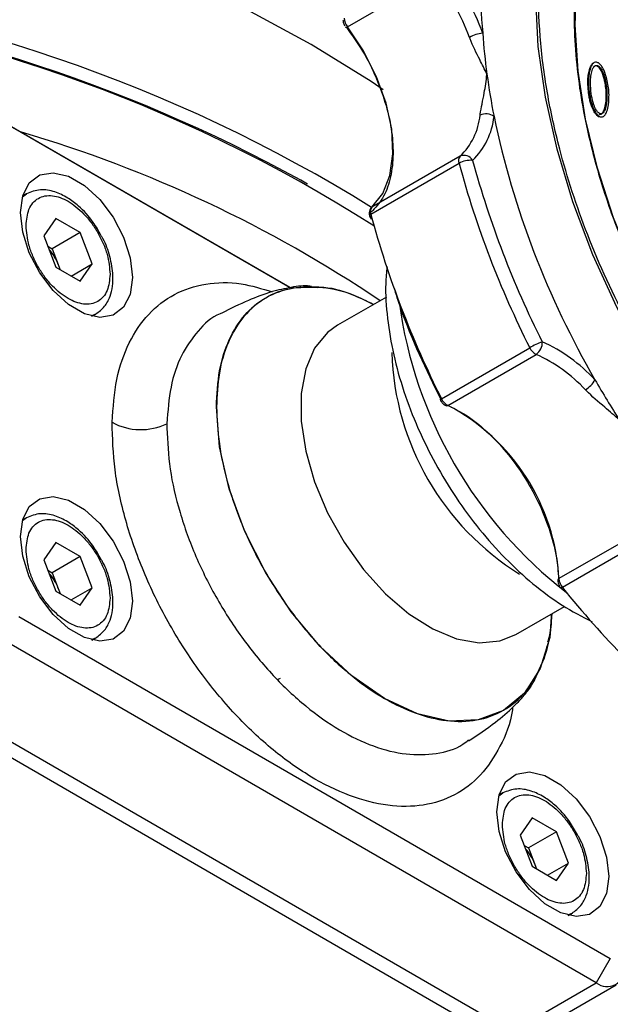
# Model space of a CAD drawing. Header units: millimetres. Extents: x 30 to 405, y 11 to 273.
# Tile 15 of 25: x 373 to 388, y 45 to 70. Entities that reach past the tile are written whole.
import ezdxf

# ---------------------------------------------------------------- set-up
doc = ezdxf.new("R2010")
doc.units = ezdxf.units.MM

msp = doc.modelspace()

# ---------------------------------------------------------------- linework, layer by layer
at = {"color": 7, "linetype": 'Continuous', "lineweight": 25}
for p, q in [((381.100026, 69.975693), (383.327412, 71.261536)), ((387.305713, 69.060714), (387.288035, 69.050509)), ((387.40773, 68.986519), (387.425408, 68.996724)), ((387.18678, 68.521858), (387.169102, 68.511653)), ((387.646106, 68.112978), (387.628428, 68.102773)), ((372.162558, 67.730516), (379.658915, 63.402961)), ((379.658833, 63.402942), (372.516112, 67.526348)), ((387.4486, 67.705099), (387.466278, 67.715304)), ((383.91758, 66.535451), (381.690193, 65.249608)), ((383.944963, 66.716931), (381.717576, 65.431088)), ((380.094563, 66.010124), (379.922853, 66.109282)), ((372.998743, 65.767854), (372.90349, 65.712865)), ((373.744263, 65.143482), (373.438076, 64.707834)), ((374.356635, 64.789967), (373.744263, 65.143482)), ((374.356635, 64.789967), (373.649528, 64.381763)), ((374.662821, 64.000804), (374.356635, 64.789967)), ((373.438076, 64.707834), (373.744263, 63.918671)), ((373.540072, 64.444951), (373.649528, 64.381763)), ((373.649528, 64.381763), (373.802621, 63.987182)), ((373.744263, 63.918671), (374.356635, 63.565156)), ((373.802621, 63.987182), (373.853719, 63.855483)), ((374.132405, 63.694601), (374.662821, 64.000804)), ((374.356635, 63.565156), (374.662821, 64.000804)), ((382.085307, 63.166583), (380.851599, 62.454378)), ((374.653348, 62.681694), (374.748601, 62.736683)), ((383.47474, 60.601187), (385.702126, 61.88703)), ((383.635653, 60.434845), (385.863039, 61.720688)), ((372.998743, 57.602446), (372.90349, 57.547457)), ((388.667376, 57.351895), (386.439989, 56.066053)), ((388.756218, 57.129151), (386.528831, 55.843308)), ((373.744263, 56.978074), (373.438076, 56.542426)), ((374.356635, 56.624559), (373.744263, 56.978074)), ((374.356635, 56.624559), (373.649528, 56.216355)), ((374.662821, 55.835396), (374.356635, 56.624559)), ((373.438076, 56.542426), (373.744263, 55.753263)), ((373.540072, 56.279543), (373.649528, 56.216355)), ((373.649528, 56.216355), (373.802621, 55.821773)), ((386.410715, 56.024694), (386.411027, 56.021309)), ((373.744263, 55.753263), (374.356635, 55.399748)), ((373.802621, 55.821773), (373.853719, 55.690075)), ((374.132405, 55.529193), (374.662821, 55.835396)), ((374.356635, 55.399748), (374.662821, 55.835396)), ((385.351233, 54.659938), (386.576117, 55.367049)), ((372.809922, 55.10862), (387.736055, 46.491947)), ((387.382502, 45.879575), (372.456368, 54.496248)), ((374.653347, 54.516286), (374.748601, 54.571275)), ((385.985709, 53.8748), (386.009942, 53.928134)), ((379.349352, 53.529784), (379.414098, 53.560694)), ((370.335048, 53.271636), (385.261181, 44.654962)), ((384.907628, 44.450862), (369.981495, 53.067536)), ((385.019559, 50.662976), (384.924305, 50.607988)), ((385.765078, 50.038605), (385.458892, 49.602957)), ((386.37745, 49.68509), (385.765078, 50.038605)), ((386.37745, 49.68509), (385.670344, 49.276886)), ((386.683637, 48.895927), (386.37745, 49.68509)), ((385.458892, 49.602957), (385.765078, 48.813794)), ((385.560887, 49.340074), (385.670344, 49.276886)), ((385.670344, 49.276886), (385.823437, 48.882304)), ((385.765078, 48.813794), (386.37745, 48.460279)), ((385.823437, 48.882304), (385.874534, 48.750606)), ((386.15322, 48.589724), (386.683637, 48.895927)), ((386.37745, 48.460279), (386.683637, 48.895927)), ((386.674163, 47.576817), (386.769416, 47.631805)), ((387.736055, 46.491947), (387.382502, 45.879575)), ((385.261181, 44.654962), (387.382502, 45.879575)), ((385.761141, 44.605454), (387.882461, 45.830066))]:
    msp.add_line(p, q, dxfattribs=at)
at = {"color": 8, "linetype": 'Continuous', "lineweight": 25}
for p, q in [((372.89838, 65.694776), (373.005431, 65.771656)), ((374.756922, 62.741579), (374.635127, 62.686315)), ((372.89838, 57.529367), (373.005431, 57.606248)), ((374.756922, 54.576171), (374.635127, 54.520907)), ((384.919195, 50.589898), (385.026246, 50.666779)), ((386.777738, 47.636701), (386.655942, 47.581438))]:
    msp.add_line(p, q, dxfattribs=at)
at = {"color": 7, "linetype": 'Continuous', "lineweight": 25, "flags": 128}
for points in [[(382.004174, 68.387196), (381.696329, 68.596485), (380.189043, 69.53306), (378.566672, 70.403198), (376.837979, 71.202199), (375.012302, 71.925747), (373.099503, 72.569933), (371.109913, 73.131279), (369.054279, 73.606753), (366.943705, 73.993785), (364.958831, 74.270463)], [(398.42191, 54.875395), (397.80815, 54.943703), (396.875433, 55.167865), (395.917073, 55.536423), (394.946523, 56.044206), (393.977408, 56.684084), (393.023332, 57.447075), (392.097688, 58.322469), (391.213469, 59.297976), (390.38309, 60.359903), (389.618206, 61.493343), (388.929554, 62.682384), (388.326802, 63.910336), (387.818411, 65.159959), (387.411517, 66.413713), (387.111834, 67.653998), (386.923566, 68.863402), (386.849359, 70.024948), (386.890252, 71.122331), (387.045672, 72.140145), (387.313438, 73.064104), (387.615588, 73.745117)], [(381.100026, 69.975693), (381.086956, 69.968638), (381.07584, 69.963669), (381.067103, 69.960978), (381.061083, 69.960669), (381.058009, 69.962753), (381.058001, 69.96715), (381.061059, 69.973691), (381.067065, 69.982125)], [(381.717576, 65.431088), (381.994937, 65.775702), (382.175213, 66.231985), (382.250503, 66.77994), (382.217507, 67.395548), (382.077671, 68.051825), (381.837124, 68.720007), (381.506411, 69.370805), (381.100026, 69.975693)], [(372.848367, 65.293188), (372.905653, 65.72021), (373.072869, 66.046497), (373.336468, 66.245615), (373.675095, 66.301432), (374.061317, 66.209427), (374.463845, 65.977053), (374.850066, 65.623135), (375.188694, 65.176347), (375.452293, 64.672885), (375.619509, 64.153535), (375.676794, 63.660372), (375.619509, 63.23335), (375.452293, 62.907064), (375.188694, 62.707946), (374.850066, 62.652129), (374.463844, 62.744134), (374.061317, 62.976508), (373.675095, 63.330425), (373.336468, 63.777213), (373.072869, 64.280676), (372.905653, 64.800026), (372.848367, 65.293188)], [(381.690193, 65.249608), (381.677674, 65.24145), (381.668185, 65.233216), (381.662093, 65.225223), (381.659631, 65.217779), (381.660894, 65.211168), (381.665833, 65.205646), (381.674258, 65.201424), (381.685846, 65.198665)], [(373.802621, 63.987182), (373.833303, 63.897624), (373.843383, 63.86145)], [(383.47474, 60.601187), (383.461999, 60.593605), (383.451855, 60.587078), (383.444699, 60.581857), (383.440805, 60.578142), (383.440323, 60.576076), (383.443271, 60.575739), (383.449537, 60.577143), (383.458879, 60.580235)], [(372.848367, 57.12778), (372.905653, 57.554802), (373.072869, 57.881089), (373.336468, 58.080207), (373.675095, 58.136024), (374.061317, 58.044018), (374.463844, 57.811644), (374.850066, 57.457727), (375.188694, 57.010939), (375.452293, 56.507477), (375.619509, 55.988127), (375.676794, 55.494964), (375.619509, 55.067942), (375.452293, 54.741655), (375.188694, 54.542538), (374.850066, 54.486721), (374.463844, 54.578726), (374.061317, 54.8111), (373.675095, 55.165017), (373.336468, 55.611805), (373.072869, 56.115268), (372.905653, 56.634618), (372.848367, 57.12778)], [(386.528831, 55.843308), (386.515712, 55.836316), (386.504447, 55.831536), (386.49547, 55.829151), (386.489125, 55.829254), (386.485658, 55.831839), (386.4852, 55.836809), (386.487769, 55.843971), (386.493267, 55.853052)], [(373.802621, 55.821773), (373.833303, 55.732216), (373.843383, 55.696042)], [(384.869183, 50.188311), (384.926468, 50.615333), (385.093684, 50.94162), (385.357283, 51.140738), (385.695911, 51.196555), (386.082133, 51.104549), (386.48466, 50.872175), (386.870882, 50.518258), (387.209509, 50.07147), (387.473108, 49.568008), (387.640324, 49.048658), (387.69761, 48.555495), (387.640324, 48.128473), (387.473108, 47.802186), (387.209509, 47.603069), (386.870882, 47.547252), (386.48466, 47.639257), (386.082133, 47.871631), (385.695911, 48.225548), (385.357283, 48.672336), (385.093684, 49.175799), (384.926468, 49.695149), (384.869183, 50.188311)], [(385.823437, 48.882304), (385.854118, 48.792747), (385.864198, 48.756573)]]:
    msp.add_lwpolyline(points, dxfattribs=at)
at = {"color": 8, "linetype": 'Continuous', "lineweight": 25, "flags": 128}
for points in [[(398.167234, 53.65658), (397.176354, 53.890773), (396.158949, 54.270517), (395.127813, 54.791035), (394.095914, 55.445781), (393.076228, 56.226523), (392.081579, 57.123441), (391.124474, 58.125257), (390.21695, 59.219372), (389.370419, 60.392027), (388.595527, 61.628475), (387.902019, 62.913166), (387.298617, 64.229946), (386.792907, 65.562256), (386.39125, 66.893339), (386.098697, 68.206458), (385.918927, 69.485099), (385.8542, 70.713182)], [(380.851599, 62.454378), (380.60021, 62.272458), (380.273159, 61.873599), (380.048328, 61.354876), (379.933843, 60.735036), (379.933843, 60.036482), (380.048328, 59.284461), (380.273159, 58.506153), (380.60021, 57.729689), (381.017662, 56.983132), (381.510425, 56.293464), (382.060692, 55.685612), (382.648573, 55.181546), (383.25282, 54.799482), (383.851596, 54.553231), (384.423258, 54.451692), (384.947145, 54.498536), (385.351233, 54.659938)], [(386.259166, 55.184077), (386.205343, 54.584095), (385.963711, 53.803756), (385.571322, 53.182556), (385.043255, 52.744369), (384.399805, 52.506034), (383.665697, 52.476709), (382.869143, 52.657522), (382.040755, 53.041524), (381.212368, 53.613959), (380.415814, 54.352827), (379.681706, 55.229734), (379.038255, 56.210982), (378.510189, 57.258862), (378.1178, 58.333104), (377.876168, 59.392425), (377.794579, 60.396117), (377.794579, 60.396117)]]:
    msp.add_lwpolyline(points, dxfattribs=at)
at = {"color": 7, "linetype": 'Continuous', "lineweight": 25}
for centre, radius, start, end in [((394.302208, 70.857193), 9.841995, 154.2331925, 186.0483308), ((378.582926, 67.633478), 5.972684, 20.3535808, 37.4047529), ((378.51487, 67.594272), 6.3997, 20.3535808, 37.4047529), ((361.33148, 32.617635), 38.622088, 58.154057, 84.2753942), ((360.981667, 31.678868), 39.296589, 61.183509, 83.7124088), ((361.407532, 32.913644), 37.967772, 57.5663566, 84.0427076), ((381.396407, 70.211886), 0.378984, 181.9550115, 218.5520975), ((384.61434, 68.958462), 0.867414, 96.5762588, 119.8425388), ((400.209799, 70.911177), 15.732674, 183.9764624, 187.7726755), ((401.925018, 71.143807), 17.463596, 187.7678243, 191.3088016), ((384.599362, 67.445005), 0.340091, 53.7448642, 116.2135809), ((382.781758, 67.924158), 1.676437, 313.9360551, 354.041109), ((383.013897, 67.905734), 1.796294, 313.9360551, 354.041109), ((406.603715, 72.282005), 22.275536, 191.8196928, 210.1842738), ((384.085261, 66.602956), 0.180759, 140.9103536, 201.9288622), ((384.215885, 66.006907), 0.606914, 85.8065412, 119.4399796), ((407.902087, 73.076436), 24.860431, 195.2545756, 206.7493911), ((384.044399, 66.489309), 0.248394, 29.6517844, 113.5980318), ((407.857925, 73.047681), 24.459457, 195.2545756, 206.7493911), ((381.857874, 65.317113), 0.180759, 140.9103536, 201.9288622), ((381.75102, 65.373353), 0.066722, 120.0819494, 152.2068994), ((405.6747, 71.790593), 24.860431, 195.2545756, 206.7493911), ((372.619391, 63.527895), 1.269243, 21.2143906, 41.5517635), ((386.88946, 59.831069), 2.374182, 111.5853842, 120.0067736), ((386.019322, 62.032872), 0.349117, 204.6922658, 243.4069635), ((385.671722, 62.008538), 0.345629, 303.6096436, 5.0147477), ((384.313523, 58.260818), 4.143826, 42.9121505, 65.7415406), ((384.274132, 58.194837), 3.867332, 42.9121505, 65.7415406), ((386.78301, 61.378045), 0.63814, 300.4656203, 332.385128), ((408.341175, 73.127308), 24.202845, 209.8460429, 212.6945451), ((383.791935, 60.747029), 0.349117, 204.6922658, 243.4069635), ((381.196456, 55.784669), 5.251078, 3.0717131, 62.3212536), ((375.887566, 61.33942), 1.516852, 241.4060637, 295.7384536), ((372.619391, 55.362487), 1.269243, 21.2143906, 41.5517635), ((386.826829, 56.091255), 0.38766, 183.7274994, 219.7619), ((403.863664, 69.705808), 22.196065, 218.6489903, 231.0487921), ((384.640206, 48.423018), 1.269243, 21.2143906, 41.5517635), ((387.658753, 46.21361), 0.433468, 230.4088647, 6.6579175)]:
    msp.add_arc(centre, radius, start, end, dxfattribs=at)
at = {"color": 8, "linetype": 'Continuous', "lineweight": 25}
for centre, radius, start, end in [((363.712772, 36.027977), 32.60528, 56.0454652, 73.6813968), ((393.427349, 64.518193), 11.120219, 187.6538822, 232.3407413), ((389.049266, 61.991472), 6.835302, 181.907953, 238.203089), ((383.605839, 60.479434), 0.053638, 249.7375978, 303.7683365), ((386.457647, 56.022515), 0.046983, 112.0755749, 177.3414865)]:
    msp.add_arc(centre, radius, start, end, dxfattribs=at)
at = {"color": 7, "linetype": 'Continuous', "lineweight": 25}
for points, knots in [([(398.17112, 53.73262), (397.815925, 53.807223), (397.094574, 53.958732), (395.952666, 54.416508), (394.863995, 55.004075), (393.854147, 55.685774), (392.627812, 56.65921), (391.436376, 57.832258), (390.325953, 59.16327), (389.548495, 60.222729), (388.8337, 61.328898), (387.990814, 62.81832), (387.133751, 64.689464), (386.489464, 66.664687), (386.122616, 68.337262), (385.940556, 69.757923), (385.907149, 71.03523), (385.992218, 72.152084), (386.222253, 73.43547), (386.642416, 74.568697), (387.239918, 75.506094), (387.768762, 76.098433), (388.36918, 76.577771), (389.238395, 77.046731), (390.424735, 77.370002), (391.488219, 77.269622), (392.004499, 77.220892)], [0, 0, 0, 0, 0.038830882, 0.07886009, 0.120020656, 0.152193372, 0.184372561, 0.25000584, 0.282863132, 0.315727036, 0.347899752, 0.380078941, 0.441783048, 0.499999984, 0.538826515, 0.578860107, 0.620020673, 0.652193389, 0.684372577, 0.750005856, 0.782863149, 0.815727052, 0.847899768, 0.880078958, 0.941783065, 1, 1, 1, 1]), ([(387.560633, 73.742465), (387.467513, 73.549238), (387.260876, 73.120461), (387.041676, 72.361287), (386.884471, 71.497331), (386.793373, 70.293729), (386.876419, 68.72006), (387.220558, 66.977632), (387.687634, 65.446791), (388.211755, 64.106287), (388.811099, 62.860613), (389.447534, 61.73594), (390.308944, 60.40251), (391.282999, 59.157722), (392.334513, 58.050456), (393.147727, 57.303818), (393.9754, 56.646078), (395.062255, 55.915107), (396.388852, 55.22896), (397.384952, 54.997549), (397.868519, 54.885208)], [0, 0, 0, 0, 0.036230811, 0.080397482, 0.123634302, 0.166880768, 0.249805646, 0.328044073, 0.380223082, 0.434024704, 0.489341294, 0.532578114, 0.575824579, 0.664029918, 0.708186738, 0.752353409, 0.795590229, 0.838836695, 0.921761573, 1, 1, 1, 1]), ([(380.989131, 70.158061), (380.989392, 70.143838), (380.990002, 70.110699), (381.004362, 70.056525), (381.023199, 70.019418), (381.032789, 70.000527)], [0, 0, 0, 0, 0.269593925, 0.628164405, 1, 1, 1, 1]), ([(381.067065, 69.982125), (381.210095, 69.780826), (381.499359, 69.373718), (381.840434, 68.692697), (382.091027, 67.998757), (382.234418, 67.321373), (382.26952, 66.68521), (382.19047, 66.116752), (382.007364, 65.635268), (381.803218, 65.415982), (381.702276, 65.307554)], [0, 0, 0, 0, 0.12361508, 0.25, 0.37638492, 0.5, 0.62361508, 0.75, 0.87638492, 1, 1, 1, 1]), ([(384.62167, 68.783442), (384.620874, 68.785188), (384.566303, 68.904976), (384.427238, 69.181048), (384.26252, 69.497856), (384.186823, 69.699849), (384.1827, 69.710853)], [0, 0, 0, 0, 0.006281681, 0.430739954, 0.968988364, 1, 1, 1, 1]), ([(387.169102, 68.511653), (387.168573, 68.525555), (387.165922, 68.595165), (387.169712, 68.715903), (387.194823, 68.868532), (387.237113, 68.981031), (387.277678, 69.051382), (387.306494, 69.060942), (387.313179, 69.06316)], [0, 0, 0, 0, 0.060690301, 0.303885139, 0.547282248, 0.812068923, 0.956401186, 1, 1, 1, 1]), ([(387.423562, 69.073911), (387.411857, 69.078197), (387.377859, 69.090645), (387.328815, 69.082766), (387.281669, 69.040336), (387.237378, 68.954895), (387.203036, 68.83167), (387.183661, 68.680073), (387.185735, 68.574891), (387.18678, 68.521858)], [0, 0, 0, 0, 0.0516483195, 0.1500086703, 0.2442220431, 0.3824820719, 0.6080663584, 0.8023881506, 1, 1, 1, 1]), ([(387.70306, 68.269184), (387.702555, 68.283073), (387.700029, 68.35263), (387.685767, 68.482856), (387.65003, 68.671562), (387.599742, 68.833012), (387.539063, 68.958816), (387.487832, 69.025569), (387.44675, 69.061523), (387.427023, 69.072062), (387.423562, 69.073911)], [0, 0, 0, 0, 0.052562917, 0.263240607, 0.473941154, 0.720072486, 0.815408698, 0.912040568, 0.984567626, 1, 1, 1, 1]), ([(384.449137, 67.750119), (384.450535, 67.759172), (384.476202, 67.925351), (384.551497, 68.266619), (384.604966, 68.620448), (384.62143, 68.781099), (384.62167, 68.783442)], [0, 0, 0, 0, 0.031011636, 0.569260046, 0.993718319, 1, 1, 1, 1]), ([(387.238461, 68.496286), (387.237856, 68.510227), (387.23483, 68.580048), (387.238556, 68.673622), (387.255769, 68.797711), (387.281114, 68.893745), (387.319103, 68.971394), (387.359255, 69.002839), (387.394963, 69.007486), (387.417304, 68.999589), (387.425408, 68.996724)], [0, 0, 0, 0, 0.059348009, 0.29723803, 0.415996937, 0.649834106, 0.794906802, 0.8858724, 0.958597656, 1, 1, 1, 1]), ([(387.40773, 68.986519), (387.396844, 68.989821), (387.369598, 68.998086), (387.334919, 68.991227), (387.319709, 68.971697), (387.313396, 68.96359)], [0, 0, 0, 0, 0.280169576, 0.701224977, 1, 1, 1, 1]), ([(387.628428, 68.102773), (387.629534, 68.115683), (387.635077, 68.180347), (387.636404, 68.302678), (387.621924, 68.446665), (387.602428, 68.568756), (387.581211, 68.667814), (387.549691, 68.771523), (387.515357, 68.860241), (387.475073, 68.928958), (387.439096, 68.968632), (387.415915, 68.981851), (387.40773, 68.986519)], [0, 0, 0, 0, 0.047495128, 0.237897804, 0.428130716, 0.523184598, 0.632567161, 0.742108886, 0.847352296, 0.90709412, 0.967194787, 1, 1, 1, 1]), ([(387.425408, 68.996724), (387.436944, 68.989608), (387.45998, 68.975397), (387.493762, 68.936793), (387.542785, 68.854703), (387.587701, 68.72313), (387.619748, 68.585952), (387.639999, 68.449567), (387.656413, 68.295837), (387.649876, 68.179865), (387.646106, 68.112978)], [0, 0, 0, 0, 0.046101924, 0.092060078, 0.147691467, 0.316329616, 0.493769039, 0.582166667, 0.759014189, 1, 1, 1, 1]), ([(387.4486, 67.705099), (387.436707, 67.712972), (387.405301, 67.733762), (387.35305, 67.792356), (387.287314, 67.915316), (387.234223, 68.056038), (387.202881, 68.199505), (387.182029, 68.341991), (387.174214, 68.444564), (387.169102, 68.511653)], [0, 0, 0, 0, 0.053004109, 0.139971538, 0.248701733, 0.488128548, 0.619850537, 0.75136099, 1, 1, 1, 1]), ([(387.18678, 68.521858), (387.187517, 68.507848), (387.191205, 68.437729), (387.204474, 68.319022), (387.232076, 68.132321), (387.287205, 67.967372), (387.353108, 67.831646), (387.402697, 67.765478), (387.441688, 67.729182), (387.462588, 67.717387), (387.466278, 67.715304)], [0, 0, 0, 0, 0.052593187, 0.26323079, 0.432881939, 0.722352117, 0.823111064, 0.906822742, 0.983549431, 1, 1, 1, 1]), ([(387.462586, 67.793557), (387.450742, 67.802312), (387.420618, 67.824581), (387.364184, 67.899428), (387.305643, 68.042419), (387.253636, 68.253449), (387.243949, 68.408457), (387.238461, 68.496286)], [0, 0, 0, 0, 0.0612015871, 0.1556552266, 0.3339572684, 0.622613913, 1, 1, 1, 1]), ([(387.466278, 67.715304), (387.477824, 67.711913), (387.512637, 67.701686), (387.563954, 67.712458), (387.613869, 67.763476), (387.658366, 67.863111), (387.698519, 68.030262), (387.7014, 68.181843), (387.70306, 68.269184)], [0, 0, 0, 0, 0.0518600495, 0.1563591, 0.2624231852, 0.4211520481, 0.6664693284, 1, 1, 1, 1]), ([(387.444909, 67.783351), (387.456608, 67.779819), (387.486282, 67.770859), (387.528567, 67.786232), (387.569363, 67.844333), (387.607486, 67.948625), (387.620887, 68.047269), (387.628428, 68.102773)], [0, 0, 0, 0, 0.0821845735, 0.2084543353, 0.3603599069, 0.6400956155, 1, 1, 1, 1]), ([(387.646106, 68.112978), (387.644774, 68.100215), (387.638102, 68.036254), (387.61483, 67.9303), (387.579105, 67.826314), (387.526427, 67.788228), (387.49283, 67.782131), (387.469926, 67.790784), (387.462586, 67.793557)], [0, 0, 0, 0, 0.081095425, 0.406382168, 0.732812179, 0.840855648, 0.948999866, 1, 1, 1, 1]), ([(387.560144, 67.718235), (387.543102, 67.708418), (387.511368, 67.690138), (387.468463, 67.700365), (387.4486, 67.705099)], [0, 0, 0, 0, 0.537048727, 1, 1, 1, 1]), ([(374.885952, 64.712949), (374.822332, 64.827216), (374.665912, 65.108158), (374.36656, 65.431748), (374.031055, 65.683758), (373.702005, 65.836708), (373.330783, 65.899594), (373.113529, 65.813396), (372.998744, 65.767854)], [0, 0, 0, 0, 0.1400703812, 0.3443827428, 0.4767206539, 0.6299575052, 0.8044904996, 1, 1, 1, 1]), ([(372.989789, 64.966625), (373.004034, 65.112414), (373.026028, 65.337491), (373.15808, 65.546783), (373.295121, 65.662268), (373.463906, 65.724159), (373.711083, 65.729133), (374.050449, 65.608858), (374.389752, 65.337359), (374.636936, 65.047024), (374.805688, 64.790339), (374.942783, 64.51656), (375.074862, 64.154797), (375.096863, 63.90425), (375.111109, 63.742013)], [0, 0, 0, 0, 0.1197214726, 0.184832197, 0.2499999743, 0.3151107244, 0.3802785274, 0.5, 0.6197214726, 0.684832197, 0.7499999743, 0.8151107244, 0.8802785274, 1, 1, 1, 1]), ([(381.706812, 65.423101), (381.691693, 65.405727), (381.660557, 65.369948), (381.648173, 65.305218), (381.651637, 65.244205), (381.665861, 65.187017), (381.684833, 65.149901), (381.694491, 65.131006)], [0, 0, 0, 0, 0.2250899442, 0.4635292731, 0.629215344, 0.8112407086, 1, 1, 1, 1]), ([(375.111109, 63.742013), (375.096863, 63.596224), (375.07487, 63.371147), (374.942818, 63.161855), (374.805777, 63.04637), (374.636992, 62.984479), (374.389815, 62.979506), (374.050449, 63.09978), (373.711146, 63.371279), (373.463962, 63.661614), (373.29521, 63.918299), (373.158114, 64.192079), (373.026036, 64.553841), (373.004035, 64.804388), (372.989789, 64.966625)], [0, 0, 0, 0, 0.119721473, 0.184832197, 0.249999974, 0.315110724, 0.380278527, 0.5, 0.619721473, 0.684832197, 0.749999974, 0.815110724, 0.880278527, 1, 1, 1, 1]), ([(374.748601, 62.736682), (374.828888, 62.796477), (374.982132, 62.910607), (375.150981, 63.235726), (375.211153, 63.670337), (375.119177, 64.172717), (375.001791, 64.524337), (374.900494, 64.689272), (374.885952, 64.712949)], [0, 0, 0, 0, 0.164617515, 0.314202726, 0.56719191, 0.773659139, 0.967506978, 1, 1, 1, 1]), ([(382.100438, 63.929314), (382.086696, 63.790321), (382.0456, 63.37466), (382.099173, 62.629795), (382.250259, 61.715677), (382.511062, 60.784894), (382.866772, 59.860423), (383.311126, 58.959199), (383.834511, 58.098462), (384.427253, 57.294869), (385.078886, 56.563265), (385.779221, 55.921578), (386.514582, 55.373442), (387.023068, 55.109134), (387.277149, 54.977064)], [0, 0, 0, 0, 0.043618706, 0.130443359, 0.217594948, 0.304538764, 0.391207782, 0.47768532, 0.564114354, 0.650646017, 0.737414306, 0.82459755, 0.912354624, 1, 1, 1, 1]), ([(380.198003, 63.431009), (380.18182, 63.434136), (380.022777, 63.46486), (379.694853, 63.415166), (379.175479, 63.307017), (378.562973, 63.075536), (378.151055, 62.87251), (377.927606, 62.762376)], [0, 0, 0, 0, 0.026059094, 0.256103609, 0.478044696, 0.716860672, 1, 1, 1, 1]), ([(380.339139, 63.409932), (380.364597, 63.411237), (380.633792, 63.425035), (381.117999, 63.294885), (381.576979, 63.06856), (381.759556, 62.978531)], [0, 0, 0, 0, 0.059176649, 0.625751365, 1, 1, 1, 1]), ([(382.264937, 63.425669), (382.322514, 63.24332), (382.624435, 62.287119), (383.085633, 61.343723), (383.458879, 60.580235)], [0, 0, 0, 0, 0.1907020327, 1, 1, 1, 1]), ([(387.972976, 60.053894), (387.971196, 60.055561), (387.84918, 60.169857), (387.564551, 60.418155), (387.261956, 60.668964), (387.114589, 60.819794), (387.10656, 60.828011)], [0, 0, 0, 0, 0.006281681, 0.430739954, 0.968988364, 1, 1, 1, 1]), ([(383.450254, 60.55756), (383.469648, 60.52946), (383.496332, 60.490796), (383.545026, 60.450453), (383.571457, 60.437495), (383.587398, 60.42968)], [0, 0, 0, 0, 0.513563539, 0.706621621, 1, 1, 1, 1]), ([(383.716858, 60.393068), (383.83861, 60.33227), (384.139917, 60.181812), (384.617056, 59.794407), (385.114825, 59.274119), (385.555603, 58.670115), (385.925464, 58.011007), (386.206226, 57.319679), (386.387719, 56.651327), (386.418064, 56.247087), (386.432161, 56.059296)], [0, 0, 0, 0, 0.090388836, 0.223689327, 0.356989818, 0.487368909, 0.617748, 0.751048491, 0.884348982, 1, 1, 1, 1]), ([(376.54628, 59.973061), (376.545956, 59.954225), (376.545308, 59.916554), (376.545215, 59.878555), (376.545169, 59.859556)], [0, 0, 0, 0, 0.4999996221, 1, 1, 1, 1]), ([(374.885952, 56.547541), (374.822332, 56.661808), (374.665912, 56.942749), (374.366559, 57.26634), (374.031055, 57.51835), (373.702005, 57.671299), (373.330783, 57.734185), (373.113528, 57.647988), (372.998744, 57.602446)], [0, 0, 0, 0, 0.140070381, 0.344382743, 0.476720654, 0.629957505, 0.8044905, 1, 1, 1, 1]), ([(372.989789, 56.801217), (373.004034, 56.947006), (373.026028, 57.172083), (373.15808, 57.381375), (373.295121, 57.49686), (373.463906, 57.558751), (373.711083, 57.563724), (374.050449, 57.44345), (374.389752, 57.171951), (374.636936, 56.881616), (374.805688, 56.624931), (374.942783, 56.351151), (375.074861, 55.989389), (375.096863, 55.738842), (375.111109, 55.576605)], [0, 0, 0, 0, 0.1197214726, 0.184832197, 0.2499999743, 0.3151107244, 0.3802785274, 0.5, 0.6197214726, 0.684832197, 0.7499999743, 0.8151107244, 0.8802785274, 1, 1, 1, 1]), ([(375.111109, 55.576605), (375.096863, 55.430816), (375.07487, 55.205739), (374.942818, 54.996447), (374.805777, 54.880962), (374.636992, 54.819071), (374.389815, 54.814098), (374.050449, 54.934372), (373.711146, 55.205871), (373.463962, 55.496206), (373.29521, 55.752891), (373.158114, 56.026671), (373.026036, 56.388433), (373.004035, 56.63898), (372.989789, 56.801217)], [0, 0, 0, 0, 0.119721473, 0.184832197, 0.249999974, 0.315110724, 0.380278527, 0.5, 0.619721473, 0.684832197, 0.749999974, 0.815110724, 0.880278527, 1, 1, 1, 1]), ([(374.748601, 54.571274), (374.828888, 54.631069), (374.982132, 54.745199), (375.150981, 55.070318), (375.211153, 55.504929), (375.119177, 56.007309), (375.001791, 56.358929), (374.900494, 56.523864), (374.885952, 56.547541)], [0, 0, 0, 0, 0.164617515, 0.314202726, 0.56719191, 0.773659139, 0.967506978, 1, 1, 1, 1]), ([(386.411925, 56.024842), (386.412182, 56.01364), (386.412875, 55.983512), (386.426737, 55.932411), (386.445523, 55.895309), (386.455087, 55.876421)], [0, 0, 0, 0, 0.225149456, 0.605538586, 1, 1, 1, 1]), ([(386.161548, 54.469584), (386.195749, 54.58991), (386.257816, 54.808277), (386.255745, 55.065899), (386.254815, 55.181565)], [0, 0, 0, 0, 0.551023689, 1, 1, 1, 1]), ([(386.009942, 53.928134), (386.031627, 53.971609), (386.097658, 54.103995), (386.123061, 54.2652), (386.140121, 54.373466)], [0, 0, 0, 0, 0.328395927, 1, 1, 1, 1]), ([(384.155716, 51.973797), (384.385664, 52.127823), (384.786496, 52.396312), (385.285531, 52.814435), (385.601193, 53.161261), (385.805687, 53.446181), (385.886506, 53.645631), (385.927086, 53.745774)], [0, 0, 0, 0, 0.288916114, 0.503621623, 0.67743975, 0.838042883, 1, 1, 1, 1]), ([(386.906767, 49.608072), (386.843147, 49.722339), (386.686727, 50.00328), (386.387375, 50.326871), (386.05187, 50.578881), (385.72282, 50.73183), (385.351598, 50.794716), (385.134344, 50.708519), (385.019559, 50.662977)], [0, 0, 0, 0, 0.140070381, 0.344382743, 0.476720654, 0.629957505, 0.8044905, 1, 1, 1, 1]), ([(385.010604, 49.861748), (385.02485, 50.007537), (385.046843, 50.232614), (385.178895, 50.441906), (385.315936, 50.557391), (385.484721, 50.619282), (385.731898, 50.624255), (386.071264, 50.503981), (386.410567, 50.232482), (386.657751, 49.942147), (386.826503, 49.685462), (386.963599, 49.411682), (387.095677, 49.04992), (387.117678, 48.799373), (387.131924, 48.637136)], [0, 0, 0, 0, 0.119721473, 0.184832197, 0.249999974, 0.315110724, 0.380278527, 0.5, 0.619721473, 0.684832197, 0.749999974, 0.815110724, 0.880278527, 1, 1, 1, 1]), ([(387.131924, 48.637136), (387.117679, 48.491347), (387.095685, 48.26627), (386.963633, 48.056978), (386.826592, 47.941493), (386.657807, 47.879602), (386.41063, 47.874629), (386.071264, 47.994903), (385.731961, 48.266402), (385.484777, 48.556737), (385.316025, 48.813422), (385.17893, 49.087202), (385.046851, 49.448964), (385.02485, 49.699511), (385.010604, 49.861748)], [0, 0, 0, 0, 0.119721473, 0.184832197, 0.249999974, 0.315110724, 0.380278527, 0.5, 0.619721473, 0.684832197, 0.749999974, 0.815110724, 0.880278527, 1, 1, 1, 1]), ([(386.769416, 47.631805), (386.849703, 47.6916), (387.002947, 47.80573), (387.171796, 48.130849), (387.231969, 48.56546), (387.139992, 49.06784), (387.022606, 49.41946), (386.921309, 49.584395), (386.906767, 49.608072)], [0, 0, 0, 0, 0.164617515, 0.314202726, 0.56719191, 0.773659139, 0.967506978, 1, 1, 1, 1])]:
    msp.add_open_spline(points, degree=3, knots=knots, dxfattribs=at)
at = {"color": 8, "linetype": 'Continuous', "lineweight": 25}
for points, knots in [([(375.161602, 60.007572), (375.188165, 60.378298), (375.2413, 61.119874), (375.566997, 62.038001), (376.059567, 62.768227), (376.716622, 63.272877), (377.511532, 63.527607), (378.349279, 63.554004), (378.938298, 63.376818), (379.200927, 63.297815)], [0, 0, 0, 0, 0.1470264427, 0.2941021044, 0.4406329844, 0.5879258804, 0.7343721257, 0.8815630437, 1, 1, 1, 1]), ([(377.794579, 60.396117), (377.810376, 60.707933), (377.84197, 61.331565), (378.094551, 62.111277), (378.486626, 62.739017), (379.02008, 63.175539), (379.640218, 63.421946), (380.114884, 63.413787), (380.339139, 63.409932)], [0, 0, 0, 0, 0.1696193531, 0.3392387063, 0.5088580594, 0.6784774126, 0.8480967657, 1, 1, 1, 1]), ([(381.757751, 62.977489), (381.594041, 63.060364), (381.156395, 63.281917), (380.458566, 63.433731), (379.697755, 63.424193), (379.019554, 63.177563), (378.46768, 62.713103), (378.076279, 62.060905), (377.840232, 61.284106), (377.811879, 60.684945), (377.798115, 60.394076)], [0, 0, 0, 0, 0.077096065, 0.20610157, 0.340470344, 0.477690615, 0.614910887, 0.74927966, 0.878285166, 1, 1, 1, 1]), ([(377.930729, 62.75618), (377.916613, 62.751523), (377.677639, 62.672679), (377.316859, 62.325758), (376.888834, 61.715805), (376.614525, 60.923374), (376.569029, 60.289832), (376.54628, 59.973061)], [0, 0, 0, 0, 0.015450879, 0.261588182, 0.507725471, 0.753862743, 1, 1, 1, 1]), ([(377.798115, 60.394076), (377.811879, 60.087318), (377.840232, 59.455425), (378.076278, 58.406063), (378.467686, 57.302077), (379.01953, 56.199999), (379.697844, 55.171964), (380.458247, 54.278137), (381.248957, 53.559163), (382.040755, 53.018199), (382.832558, 52.644969), (383.623251, 52.451021), (384.383719, 52.466857), (385.061783, 52.711914), (385.614557, 53.176154), (386.002609, 53.830729), (386.21731, 54.49617), (386.244032, 54.969247), (386.253454, 55.136055)], [0, 0, 0, 0, 0.059728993, 0.123035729, 0.188974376, 0.256312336, 0.323650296, 0.389588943, 0.45289568, 0.512624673, 0.572353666, 0.635660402, 0.701599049, 0.768937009, 0.836274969, 0.902213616, 0.965520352, 1, 1, 1, 1]), ([(385.270275, 52.81913), (385.268249, 52.800244), (385.227389, 52.419392), (384.967406, 51.818698), (384.488249, 51.076281), (383.826016, 50.576506), (383.032917, 50.315876), (382.13332, 50.310421), (381.161444, 50.558755), (380.15641, 51.051152), (379.155076, 51.769714), (378.196706, 52.686132), (377.318677, 53.764822), (376.55354, 54.965753), (375.931169, 56.240778), (375.478613, 57.541474), (375.196206, 58.826307), (375.173136, 59.613864), (375.161602, 60.007572)], [0, 0, 0, 0, 0.003475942, 0.070096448, 0.136589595, 0.203071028, 0.269333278, 0.335925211, 0.402132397, 0.468689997, 0.535045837, 0.601425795, 0.667974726, 0.734187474, 0.80078174, 0.867029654, 0.933526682, 1, 1, 1, 1]), ([(376.545169, 59.859556), (376.561333, 59.519594), (376.593661, 58.83967), (376.851966, 57.736238), (377.253585, 56.623803), (377.798502, 55.535733), (378.461995, 54.515607), (379.220039, 53.601413), (380.043557, 52.828058), (380.901672, 52.224405), (381.76095, 51.814784), (382.592223, 51.609307), (383.351383, 51.635922), (383.881246, 51.772971), (384.108883, 51.961767), (384.154928, 51.999955)], [0, 0, 0, 0, 0.081608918, 0.163217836, 0.244826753, 0.326435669, 0.408044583, 0.489653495, 0.571262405, 0.652871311, 0.734480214, 0.816089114, 0.897698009, 0.9793069, 1, 1, 1, 1])]:
    msp.add_open_spline(points, degree=3, knots=knots, dxfattribs=at)
at = {"color": 7, "linetype": 'Continuous', "lineweight": 25}
msp.add_open_spline([(379.298815, 41.212964), (378.738279, 41.65361), (377.617205, 42.534904), (375.61712, 43.70484), (373.416148, 44.743531), (371.018763, 45.627317), (368.463174, 46.348386), (365.780835, 46.891979), (363.00906, 47.268214), (361.121956, 47.361626), (360.178404, 47.408332)], degree=3, dxfattribs=at)

doc.saveas('drawing.dxf')
